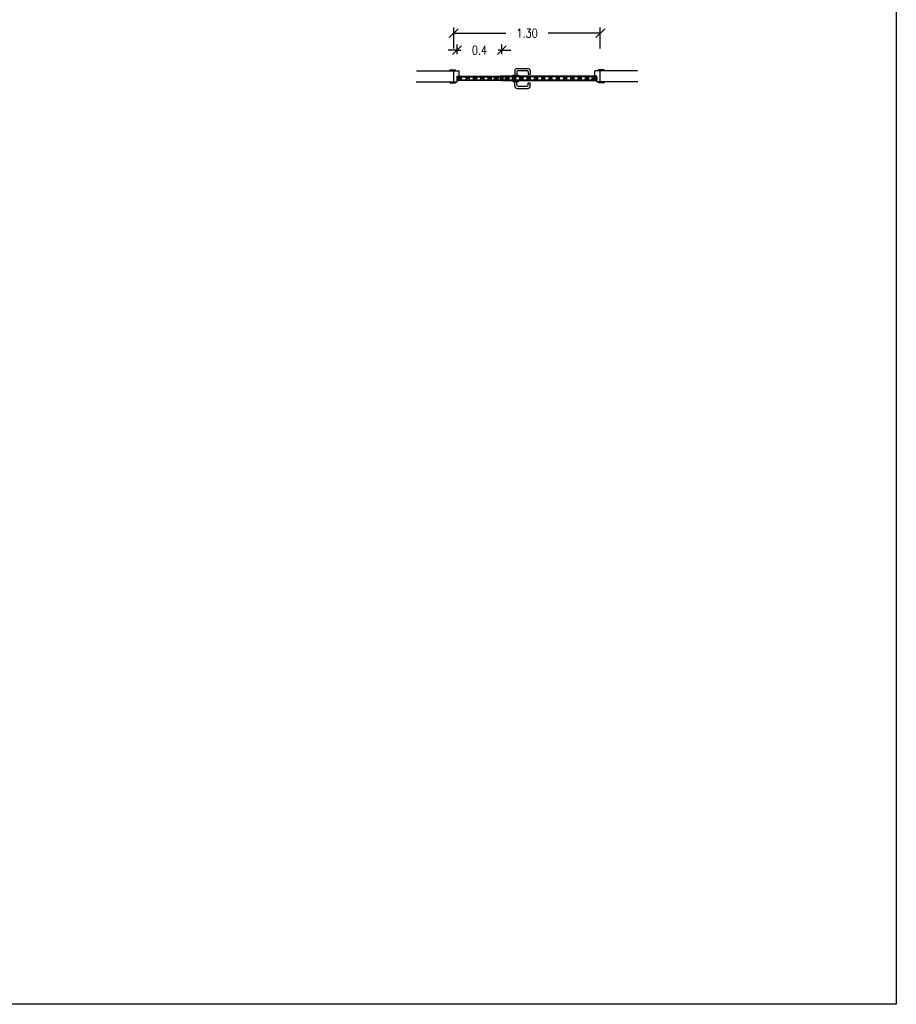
# Model space of a CAD drawing. Header units: millimetres. Extents: x 47.3 to 63.1, y -25.9 to 8.9.
# Tile 3 of 13: x 55.2 to 63.1, y -25.9 to -17. Entities that reach past the tile are written whole.
import ezdxf

# ---------------------------------------------------------------- set-up
doc = ezdxf.new("R2010")
doc.units = ezdxf.units.MM
doc.header["$LTSCALE"] = 0.2
for name, color, linetype in [('A BARANDA', 5, 'Continuous'), ('A CARPINTERIA', 5, 'Continuous'), ('Alb_Vidrio', 8, 'Continuous'), ('TXT COTA', 3, 'Continuous')]:
    doc.layers.add(name, color=color, linetype=linetype)
doc.styles.add('SaAS simplex', font='simplex.shx', dxfattribs={"width": 0.8})
doc.dimstyles.new('COTAS 75', dxfattribs={"dimscale": 0.01, "dimtxt": 8, "dimasz": 8, "dimexe": 5, "dimexo": 20, "dimgap": 10, "dimtad": 0, "dimzin": 9, "dimdsep": 46, "dimtxsty": 'SaAS simplex', "dimblk": 'OBLIQUE', "dimcen": 0, "dimclrd": 8, "dimclre": 8, "dimclrt": 256, "dimadec": 1, "dimazin": 0, "dimtfac": 1, "dimtmove": 2, "dimatfit": 3, "dimldrblk": 'OBLIQUE', "dimfxl": 10, "dimlwd": -1, "dimlwe": -1, "dimarcsym": 0})

# ---------------------------------------------------------------- blocks, each defined once
blk = doc.blocks.new('_Oblique')
at = {"layer": 'TXT COTA', "color": 0, "lineweight": -2}
blk.add_line((-0.5, -0.5), (0.5, 0.5), dxfattribs=at)
blk = doc.blocks.new('*D44')
at = {"layer": 'Defpoints', "color": 0, "transparency": 16777216}
for p in [(59.1455, -17.1206), (59.1455, -17.4612), (60.4705, -17.4612)]:
    blk.add_point(p, dxfattribs=at)
at = {"layer": 'TXT COTA', "color": 8, "transparency": 16777216}
for p, q in [((59.1455, -17.2612), (59.1455, -17.0706)), ((60.4705, -17.2612), (60.4705, -17.0706)), ((59.1455, -17.1206), (59.6165, -17.1206)), ((60.4705, -17.1206), (59.9994, -17.1206))]:
    blk.add_line(p, q, dxfattribs=at)
at = {"layer": 'TXT COTA', "color": 8, "transparency": 16777216, "xscale": 0.08, "yscale": 0.08, "zscale": 0.08, "rotation": 180}
blk.add_blockref('_Oblique', (59.1455, -17.1206), dxfattribs=at)
at = {"layer": 'TXT COTA', "color": 8, "transparency": 16777216, "xscale": 0.08, "yscale": 0.08, "zscale": 0.08}
blk.add_blockref('_Oblique', (60.4705, -17.1206), dxfattribs=at)
at = {"layer": 'TXT COTA', "transparency": 16777216, "insert": (59.808, -17.1206), "char_height": 0.08, "attachment_point": 5, "style": 'SaAS simplex'}
blk.add_mtext('1.30', dxfattribs=at)
blk = doc.blocks.new('*D57')
at = {"layer": 'Defpoints', "color": 0, "transparency": 16777216}
for p in [(59.5805, -17.2745), (59.1755, -17.5103), (59.5805, -17.5106)]:
    blk.add_point(p, dxfattribs=at)
at = {"layer": 'TXT COTA', "color": 8, "transparency": 16777216}
for p, q in [((59.1755, -17.3103), (59.1755, -17.2245)), ((59.5805, -17.3106), (59.5805, -17.2245)), ((59.1755, -17.2745), (59.0955, -17.2745)), ((59.1755, -17.2745), (59.2094, -17.2745)), ((59.5805, -17.2745), (59.5465, -17.2745)), ((59.5805, -17.2745), (59.6605, -17.2745))]:
    blk.add_line(p, q, dxfattribs=at)
at = {"layer": 'TXT COTA', "color": 8, "transparency": 16777216, "xscale": 0.08, "yscale": 0.08, "zscale": 0.08}
blk.add_blockref('_Oblique', (59.1755, -17.2745), dxfattribs=at)
at = {"layer": 'TXT COTA', "color": 8, "transparency": 16777216, "xscale": 0.08, "yscale": 0.08, "zscale": 0.08, "rotation": 180}
blk.add_blockref('_Oblique', (59.5805, -17.2745), dxfattribs=at)
at = {"layer": 'TXT COTA', "transparency": 16777216, "insert": (59.378, -17.2745), "char_height": 0.08, "attachment_point": 5, "style": 'SaAS simplex'}
blk.add_mtext('0.4', dxfattribs=at)

msp = doc.modelspace()

# ---------------------------------------------------------------- linework, layer by layer
at = {"layer": 'A BARANDA'}
for p, q in [((59.5805, -17.5103), (59.5805, -17.5504)), ((59.5805, -17.5103), (59.5805, -17.5504)), ((59.6977, -17.4608), (59.6977, -17.5018)), ((59.7167, -17.4698), (59.7167, -17.5018)), ((59.7177, -17.4408), (59.8167, -17.4408)), ((59.7267, -17.4598), (59.8077, -17.4598)), ((59.817, -17.5103), (59.817, -17.5103)), ((59.817, -17.5103), (59.817, -17.5103)), ((59.8177, -17.4698), (59.8177, -17.4919)), ((59.8177, -17.4919), (59.8367, -17.4919)), ((59.8186, -17.5109), (59.8186, -17.5109)), ((59.8186, -17.5109), (59.8186, -17.5109)), ((59.8367, -17.4608), (59.8367, -17.4919)), ((59.6977, -17.5998), (59.6977, -17.5588)), ((59.7167, -17.5908), (59.7167, -17.5588)), ((59.7267, -17.6008), (59.8077, -17.6008)), ((59.8177, -17.5908), (59.8177, -17.5687)), ((59.8177, -17.5687), (59.8367, -17.5687)), ((59.8367, -17.5998), (59.8367, -17.5687)), ((59.7177, -17.6198), (59.8167, -17.6198))]:
    msp.add_line(p, q, dxfattribs=at)
for points in [[(59.6814, -17.5018), (59.7302, -17.5018), (59.7302, -17.5103), (59.6814, -17.5103)], [(59.6814, -17.5588), (59.7302, -17.5588), (59.7302, -17.5503), (59.6814, -17.5503)]]:
    msp.add_lwpolyline(points, close=True, dxfattribs=at)
for centre, radius, start, end in [((59.7177, -17.4608), 0.02, 90, 180), ((59.7267, -17.4698), 0.01, 90, 180), ((59.8077, -17.4698), 0.01, 0, 90), ((59.8167, -17.4608), 0.02, 0, 90), ((59.7177, -17.5998), 0.02, 180, 270), ((59.7267, -17.5908), 0.01, 180, 270), ((59.8077, -17.5908), 0.01, 270, 360), ((59.8167, -17.5998), 0.02, 270, 0)]:
    msp.add_arc(centre, radius, start, end, dxfattribs=at)
at = {"layer": 'A CARPINTERIA', "color": 2}
for p, q in [((59.1105, -17.4512), (59.1605, -17.4512)), ((59.1105, -17.4612), (59.1105, -17.4512)), ((59.1455, -17.4612), (59.1955, -17.4612)), ((59.1605, -17.4612), (59.1605, -17.4512)), ((59.1755, -17.5612), (59.1755, -17.5103)), ((59.1755, -17.5103), (59.1883, -17.5103)), ((59.1755, -17.5612), (59.1755, -17.5103)), ((59.1755, -17.5103), (59.5805, -17.5103)), ((59.1755, -17.5103), (59.1839, -17.5103)), ((59.1755, -17.5103), (59.1819, -17.5103)), ((59.1819, -17.5103), (59.1819, -17.5113)), ((59.1819, -17.5113), (59.1839, -17.5113)), ((59.1839, -17.5103), (59.1839, -17.5503)), ((59.1955, -17.5103), (59.1955, -17.4612)), ((59.5805, -17.5103), (59.5676, -17.5103)), ((59.5676, -17.5503), (59.5676, -17.5103)), ((60.432, -17.5103), (59.5805, -17.5103)), ((59.5805, -17.5103), (59.5933, -17.5103)), ((59.5933, -17.5503), (59.5933, -17.5103)), ((60.4205, -17.5103), (60.4205, -17.4612)), ((60.4705, -17.4612), (60.4205, -17.4612)), ((60.4405, -17.5103), (60.432, -17.5103)), ((60.432, -17.5103), (60.432, -17.5503)), ((60.434, -17.5113), (60.432, -17.5113)), ((60.4405, -17.5103), (60.434, -17.5103)), ((60.434, -17.5103), (60.434, -17.5113)), ((60.4405, -17.5612), (60.4405, -17.5103)), ((60.4405, -17.5612), (60.4405, -17.5103)), ((60.5055, -17.4512), (60.4555, -17.4512)), ((60.4555, -17.4612), (60.4555, -17.4512)), ((60.5055, -17.4612), (60.5055, -17.4512)), ((59.1105, -17.5612), (59.1105, -17.5712)), ((59.1105, -17.5712), (59.1605, -17.5712)), ((59.1455, -17.5612), (59.1755, -17.5612)), ((59.1605, -17.5612), (59.1605, -17.5712)), ((59.1755, -17.5503), (59.1819, -17.5503)), ((59.1819, -17.5503), (59.1819, -17.5493)), ((59.1819, -17.5493), (59.1839, -17.5493)), ((59.5805, -17.5503), (59.1839, -17.5503)), ((59.5805, -17.5503), (60.432, -17.5503)), ((60.434, -17.5493), (60.432, -17.5493)), ((60.434, -17.5503), (60.434, -17.5493)), ((60.4405, -17.5503), (60.434, -17.5503)), ((60.4705, -17.5612), (60.4405, -17.5612)), ((60.4555, -17.5612), (60.4555, -17.5712)), ((60.5055, -17.5712), (60.4555, -17.5712)), ((60.5055, -17.5612), (60.5055, -17.5712))]:
    msp.add_line(p, q, dxfattribs=at)
at = {"layer": 'A CARPINTERIA'}
for p, q in [((59.1839, -17.5163), (59.5676, -17.5163)), ((60.432, -17.5163), (59.5933, -17.5163)), ((60.3954, -17.5443), (60.3954, -17.5163)), ((59.5676, -17.5444), (59.1839, -17.5444)), ((59.5933, -17.5443), (60.432, -17.5443))]:
    msp.add_line(p, q, dxfattribs=at)
at = {"layer": 'A CARPINTERIA', "ltscale": 0.025}
for p, q in [((59.1839, -17.5163), (59.1839, -17.5444)), ((59.2161, -17.5444), (59.2161, -17.5163)), ((59.2563, -17.5163), (59.2563, -17.5444)), ((59.2885, -17.5444), (59.2885, -17.5163)), ((59.3223, -17.5163), (59.3223, -17.5444)), ((59.3544, -17.5444), (59.3544, -17.5163)), ((59.3883, -17.5163), (59.3883, -17.5452)), ((59.4204, -17.5452), (59.4204, -17.5163)), ((59.4542, -17.5163), (59.4542, -17.5452)), ((59.4864, -17.5452), (59.4864, -17.5163)), ((59.5154, -17.5452), (59.5154, -17.5163)), ((59.5476, -17.5452), (59.5476, -17.5163)), ((59.6133, -17.5443), (59.6133, -17.5163)), ((59.6455, -17.5443), (59.6455, -17.5163)), ((59.6745, -17.5163), (59.6745, -17.5443)), ((59.7067, -17.5443), (59.7067, -17.5163)), ((59.7405, -17.5163), (59.7405, -17.5443)), ((59.7727, -17.5443), (59.7727, -17.5163)), ((59.8065, -17.5163), (59.8065, -17.5443)), ((59.8386, -17.5443), (59.8386, -17.5163)), ((59.8724, -17.5163), (59.8724, -17.5443)), ((59.9046, -17.5443), (59.9046, -17.5163)), ((59.9384, -17.5163), (59.9384, -17.5443)), ((59.9706, -17.5443), (59.9706, -17.5163)), ((60.0044, -17.5163), (60.0044, -17.5443)), ((60.0365, -17.5443), (60.0365, -17.5163)), ((60.0703, -17.5163), (60.0703, -17.5443)), ((60.1025, -17.5443), (60.1025, -17.5163)), ((60.1363, -17.5163), (60.1363, -17.5452)), ((60.1685, -17.5452), (60.1685, -17.5163)), ((60.2023, -17.5163), (60.2023, -17.5443)), ((60.2344, -17.5443), (60.2344, -17.5163)), ((60.2683, -17.5163), (60.2683, -17.5443)), ((60.3004, -17.5443), (60.3004, -17.5163)), ((60.3342, -17.5163), (60.3342, -17.5443)), ((60.3664, -17.5443), (60.3664, -17.5163))]:
    msp.add_line(p, q, dxfattribs=at)
at = {"layer": 'A CARPINTERIA'}
for points, knots in [([(59.1755, -17.5152), (59.1763, -17.5158), (59.1788, -17.5177), (59.1819, -17.5184), (59.1839, -17.5186)], [0.00263433, 0.00263433, 0.00263433, 0.00263433, 0.00647244, 0.01352476, 0.01352476, 0.01352476, 0.01352476]), ([(59.1755, -17.5225), (59.1763, -17.5232), (59.1788, -17.525), (59.1819, -17.5258), (59.1839, -17.5259)], [0.00263433, 0.00263433, 0.00263433, 0.00263433, 0.00647244, 0.01352476, 0.01352476, 0.01352476, 0.01352476]), ([(59.1839, -17.5182), (59.1956, -17.5163), (59.2021, -17.523), (59.2127, -17.525), (59.2161, -17.5277)], [0.00091219, 0.00091219, 0.00091219, 0.00091219, 0.01727877, 0.02709102, 0.02709102, 0.02709102, 0.02709102]), ([(59.1839, -17.5196), (59.1899, -17.5208), (59.1972, -17.5264), (59.2099, -17.5301), (59.2127, -17.5358), (59.2157, -17.5399), (59.2161, -17.5405)], [0.00132283, 0.00132283, 0.00132283, 0.00132283, 0.01565722, 0.02220414, 0.0302281, 0.03158559, 0.03158559, 0.03158559, 0.03158559]), ([(59.2563, -17.5182), (59.268, -17.5163), (59.2745, -17.523), (59.2851, -17.525), (59.2885, -17.5277)], [0.00091219, 0.00091219, 0.00091219, 0.00091219, 0.01727877, 0.02709102, 0.02709102, 0.02709102, 0.02709102]), ([(59.2563, -17.5196), (59.2622, -17.5208), (59.2696, -17.5264), (59.2823, -17.5301), (59.2851, -17.5358), (59.288, -17.5399), (59.2885, -17.5405)], [0.00132283, 0.00132283, 0.00132283, 0.00132283, 0.01565722, 0.02220414, 0.0302281, 0.03158559, 0.03158559, 0.03158559, 0.03158559]), ([(59.3223, -17.5182), (59.334, -17.5163), (59.3405, -17.523), (59.3511, -17.525), (59.3544, -17.5277)], [0.00091219, 0.00091219, 0.00091219, 0.00091219, 0.01727877, 0.02709102, 0.02709102, 0.02709102, 0.02709102]), ([(59.3223, -17.5196), (59.3282, -17.5208), (59.3356, -17.5264), (59.3483, -17.5301), (59.351, -17.5358), (59.354, -17.5399), (59.3544, -17.5405)], [0.00132283, 0.00132283, 0.00132283, 0.00132283, 0.01565722, 0.02220414, 0.0302281, 0.03158559, 0.03158559, 0.03158559, 0.03158559]), ([(59.3883, -17.5182), (59.4, -17.5163), (59.4064, -17.523), (59.417, -17.525), (59.4204, -17.5277)], [0.00091219, 0.00091219, 0.00091219, 0.00091219, 0.01727877, 0.02709102, 0.02709102, 0.02709102, 0.02709102]), ([(59.3883, -17.5196), (59.3942, -17.5208), (59.4016, -17.5264), (59.4143, -17.5301), (59.417, -17.5358), (59.42, -17.5399), (59.4204, -17.5405)], [0.00132283, 0.00132283, 0.00132283, 0.00132283, 0.01565722, 0.02220414, 0.0302281, 0.03158559, 0.03158559, 0.03158559, 0.03158559]), ([(59.4542, -17.5182), (59.4659, -17.5163), (59.4724, -17.523), (59.483, -17.525), (59.4864, -17.5277)], [0.00091219, 0.00091219, 0.00091219, 0.00091219, 0.01727877, 0.02709102, 0.02709102, 0.02709102, 0.02709102]), ([(59.4542, -17.5196), (59.4602, -17.5208), (59.4675, -17.5264), (59.4802, -17.5301), (59.483, -17.5358), (59.486, -17.5399), (59.4864, -17.5405)], [0.00132283, 0.00132283, 0.00132283, 0.00132283, 0.01565722, 0.02220414, 0.0302281, 0.03158559, 0.03158559, 0.03158559, 0.03158559]), ([(59.5154, -17.5264), (59.517, -17.5254), (59.5207, -17.5234), (59.5237, -17.5196), (59.5241, -17.5163)], [0.000500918, 0.000500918, 0.000500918, 0.000500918, 0.00480461, 0.010412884, 0.010412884, 0.010412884, 0.010412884]), ([(59.5154, -17.5324), (59.5181, -17.5316), (59.5241, -17.5304), (59.5311, -17.5252), (59.535, -17.5197), (59.5361, -17.5163)], [0.00145915, 0.00145915, 0.00145915, 0.00145915, 0.00785425, 0.01557249, 0.02171402, 0.02171402, 0.02171402, 0.02171402]), ([(59.5154, -17.5403), (59.5214, -17.5391), (59.5287, -17.5334), (59.5415, -17.5298), (59.5442, -17.524), (59.5472, -17.5199), (59.5476, -17.5193)], [0.00132283, 0.00132283, 0.00132283, 0.00132283, 0.01565722, 0.02220414, 0.0302281, 0.03158559, 0.03158559, 0.03158559, 0.03158559]), ([(59.5676, -17.5227), (59.5687, -17.5214), (59.5721, -17.5177), (59.5771, -17.5167), (59.5805, -17.5163)], [0.00168085, 0.00168085, 0.00168085, 0.00168085, 0.00565627, 0.01319363, 0.01319363, 0.01319363, 0.01319363]), ([(59.5676, -17.5315), (59.569, -17.5295), (59.5722, -17.5255), (59.5777, -17.5256), (59.5805, -17.5263)], [0.00285686, 0.00285686, 0.00285686, 0.00285686, 0.00826182, 0.01437088, 0.01437088, 0.01437088, 0.01437088]), ([(59.5805, -17.5227), (59.5816, -17.5214), (59.5849, -17.5177), (59.59, -17.5167), (59.5933, -17.5163)], [0.00168085, 0.00168085, 0.00168085, 0.00168085, 0.00565627, 0.01319363, 0.01319363, 0.01319363, 0.01319363]), ([(59.5805, -17.5315), (59.5818, -17.5295), (59.5851, -17.5255), (59.5906, -17.5256), (59.5933, -17.5263)], [0.00285686, 0.00285686, 0.00285686, 0.00285686, 0.00826182, 0.01437088, 0.01437088, 0.01437088, 0.01437088]), ([(59.6455, -17.5403), (59.6395, -17.5391), (59.6322, -17.5334), (59.6195, -17.5298), (59.6167, -17.524), (59.6138, -17.5199), (59.6133, -17.5193)], [0.00132283, 0.00132283, 0.00132283, 0.00132283, 0.01565722, 0.02220414, 0.0302281, 0.03158559, 0.03158559, 0.03158559, 0.03158559]), ([(59.6455, -17.5324), (59.6428, -17.5316), (59.6368, -17.5304), (59.6299, -17.5252), (59.6259, -17.5197), (59.6249, -17.5163)], [0.00145915, 0.00145915, 0.00145915, 0.00145915, 0.00785425, 0.01557249, 0.02171402, 0.02171402, 0.02171402, 0.02171402]), ([(59.6455, -17.5264), (59.6439, -17.5254), (59.6402, -17.5234), (59.6372, -17.5196), (59.6368, -17.5163)], [0.000500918, 0.000500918, 0.000500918, 0.000500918, 0.00480461, 0.010412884, 0.010412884, 0.010412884, 0.010412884]), ([(59.6745, -17.5182), (59.6862, -17.5163), (59.6927, -17.5229), (59.7033, -17.525), (59.7067, -17.5276)], [0.00091219, 0.00091219, 0.00091219, 0.00091219, 0.01727877, 0.02709102, 0.02709102, 0.02709102, 0.02709102]), ([(59.6745, -17.5196), (59.6805, -17.5208), (59.6878, -17.5264), (59.7005, -17.53), (59.7033, -17.5358), (59.7063, -17.5399), (59.7067, -17.5405)], [0.00132283, 0.00132283, 0.00132283, 0.00132283, 0.01565722, 0.02220414, 0.0302281, 0.03158559, 0.03158559, 0.03158559, 0.03158559]), ([(59.7405, -17.5182), (59.7522, -17.5163), (59.7587, -17.5229), (59.7693, -17.525), (59.7727, -17.5276)], [0.00091219, 0.00091219, 0.00091219, 0.00091219, 0.01727877, 0.02709102, 0.02709102, 0.02709102, 0.02709102]), ([(59.7405, -17.5196), (59.7464, -17.5208), (59.7538, -17.5264), (59.7665, -17.53), (59.7693, -17.5358), (59.7722, -17.5399), (59.7727, -17.5405)], [0.00132283, 0.00132283, 0.00132283, 0.00132283, 0.01565722, 0.02220414, 0.0302281, 0.03158559, 0.03158559, 0.03158559, 0.03158559]), ([(59.8065, -17.5182), (59.8182, -17.5163), (59.8246, -17.5229), (59.8352, -17.525), (59.8386, -17.5276)], [0.00091219, 0.00091219, 0.00091219, 0.00091219, 0.01727877, 0.02709102, 0.02709102, 0.02709102, 0.02709102]), ([(59.8065, -17.5196), (59.8124, -17.5208), (59.8198, -17.5264), (59.8325, -17.53), (59.8352, -17.5358), (59.8382, -17.5399), (59.8386, -17.5405)], [0.00132283, 0.00132283, 0.00132283, 0.00132283, 0.01565722, 0.02220414, 0.0302281, 0.03158559, 0.03158559, 0.03158559, 0.03158559]), ([(59.8724, -17.5182), (59.8842, -17.5163), (59.8906, -17.5229), (59.9012, -17.525), (59.9046, -17.5276)], [0.00091219, 0.00091219, 0.00091219, 0.00091219, 0.01727877, 0.02709102, 0.02709102, 0.02709102, 0.02709102]), ([(59.8724, -17.5196), (59.8784, -17.5208), (59.8857, -17.5264), (59.8985, -17.53), (59.9012, -17.5358), (59.9042, -17.5399), (59.9046, -17.5405)], [0.00132283, 0.00132283, 0.00132283, 0.00132283, 0.01565722, 0.02220414, 0.0302281, 0.03158559, 0.03158559, 0.03158559, 0.03158559]), ([(59.9384, -17.5182), (59.9501, -17.5163), (59.9566, -17.5229), (59.9672, -17.525), (59.9706, -17.5276)], [0.00091219, 0.00091219, 0.00091219, 0.00091219, 0.01727877, 0.02709102, 0.02709102, 0.02709102, 0.02709102]), ([(59.9384, -17.5196), (59.9443, -17.5208), (59.9517, -17.5264), (59.9644, -17.53), (59.9672, -17.5358), (59.9701, -17.5399), (59.9706, -17.5405)], [0.00132283, 0.00132283, 0.00132283, 0.00132283, 0.01565722, 0.02220414, 0.0302281, 0.03158559, 0.03158559, 0.03158559, 0.03158559]), ([(60.0044, -17.5182), (60.0161, -17.5163), (60.0225, -17.5229), (60.0331, -17.525), (60.0365, -17.5276)], [0.00091219, 0.00091219, 0.00091219, 0.00091219, 0.01727877, 0.02709102, 0.02709102, 0.02709102, 0.02709102]), ([(60.0044, -17.5196), (60.0103, -17.5208), (60.0177, -17.5264), (60.0304, -17.53), (60.0331, -17.5358), (60.0361, -17.5399), (60.0365, -17.5405)], [0.00132283, 0.00132283, 0.00132283, 0.00132283, 0.01565722, 0.02220414, 0.0302281, 0.03158559, 0.03158559, 0.03158559, 0.03158559]), ([(60.0703, -17.5182), (60.0821, -17.5163), (60.0885, -17.5229), (60.0991, -17.525), (60.1025, -17.5276)], [0.00091219, 0.00091219, 0.00091219, 0.00091219, 0.01727877, 0.02709102, 0.02709102, 0.02709102, 0.02709102]), ([(60.0703, -17.5196), (60.0763, -17.5208), (60.0836, -17.5264), (60.0964, -17.53), (60.0991, -17.5358), (60.1021, -17.5399), (60.1025, -17.5405)], [0.00132283, 0.00132283, 0.00132283, 0.00132283, 0.01565722, 0.02220414, 0.0302281, 0.03158559, 0.03158559, 0.03158559, 0.03158559]), ([(60.1363, -17.5182), (60.148, -17.5163), (60.1545, -17.5229), (60.1651, -17.525), (60.1685, -17.5276)], [0.00091219, 0.00091219, 0.00091219, 0.00091219, 0.01727877, 0.02709102, 0.02709102, 0.02709102, 0.02709102]), ([(60.1363, -17.5196), (60.1422, -17.5208), (60.1496, -17.5264), (60.1623, -17.53), (60.1651, -17.5358), (60.168, -17.5399), (60.1685, -17.5405)], [0.00132283, 0.00132283, 0.00132283, 0.00132283, 0.01565722, 0.02220414, 0.0302281, 0.03158559, 0.03158559, 0.03158559, 0.03158559]), ([(60.2023, -17.5182), (60.214, -17.5163), (60.2205, -17.5229), (60.2311, -17.525), (60.2344, -17.5276)], [0.00091219, 0.00091219, 0.00091219, 0.00091219, 0.01727877, 0.02709102, 0.02709102, 0.02709102, 0.02709102]), ([(60.2023, -17.5196), (60.2082, -17.5208), (60.2156, -17.5264), (60.2283, -17.53), (60.231, -17.5358), (60.234, -17.5399), (60.2344, -17.5405)], [0.00132283, 0.00132283, 0.00132283, 0.00132283, 0.01565722, 0.02220414, 0.0302281, 0.03158559, 0.03158559, 0.03158559, 0.03158559]), ([(60.2683, -17.5182), (60.28, -17.5163), (60.2864, -17.5229), (60.297, -17.525), (60.3004, -17.5276)], [0.00091219, 0.00091219, 0.00091219, 0.00091219, 0.01727877, 0.02709102, 0.02709102, 0.02709102, 0.02709102]), ([(60.2683, -17.5196), (60.2742, -17.5208), (60.2816, -17.5264), (60.2943, -17.53), (60.297, -17.5358), (60.3, -17.5399), (60.3004, -17.5405)], [0.00132283, 0.00132283, 0.00132283, 0.00132283, 0.01565722, 0.02220414, 0.0302281, 0.03158559, 0.03158559, 0.03158559, 0.03158559]), ([(60.3342, -17.5182), (60.3459, -17.5163), (60.3524, -17.5229), (60.363, -17.525), (60.3664, -17.5276)], [0.00091219, 0.00091219, 0.00091219, 0.00091219, 0.01727877, 0.02709102, 0.02709102, 0.02709102, 0.02709102]), ([(60.3342, -17.5196), (60.3402, -17.5208), (60.3475, -17.5264), (60.3602, -17.53), (60.363, -17.5358), (60.366, -17.5399), (60.3664, -17.5405)], [0.00132283, 0.00132283, 0.00132283, 0.00132283, 0.01565722, 0.02220414, 0.0302281, 0.03158559, 0.03158559, 0.03158559, 0.03158559]), ([(60.3954, -17.5403), (60.4014, -17.5391), (60.4087, -17.5334), (60.4215, -17.5298), (60.4242, -17.524), (60.4272, -17.5199), (60.432, -17.5163)], [0.00132283, 0.00132283, 0.00132283, 0.00132283, 0.01565722, 0.02220414, 0.0302281, 0.03158559, 0.03158559, 0.03158559, 0.03158559]), ([(60.3954, -17.5324), (60.3981, -17.5316), (60.4041, -17.5304), (60.4111, -17.5252), (60.415, -17.5197), (60.4161, -17.5163)], [0.00145915, 0.00145915, 0.00145915, 0.00145915, 0.00785425, 0.01557249, 0.02171402, 0.02171402, 0.02171402, 0.02171402]), ([(60.4405, -17.5152), (60.4396, -17.5158), (60.4371, -17.5177), (60.434, -17.5184), (60.432, -17.5186)], [0.00263433, 0.00263433, 0.00263433, 0.00263433, 0.00647244, 0.01352476, 0.01352476, 0.01352476, 0.01352476]), ([(60.4405, -17.5225), (60.4396, -17.5232), (60.4371, -17.525), (60.434, -17.5258), (60.432, -17.5259)], [0.00263433, 0.00263433, 0.00263433, 0.00263433, 0.00647244, 0.01352476, 0.01352476, 0.01352476, 0.01352476]), ([(59.1755, -17.531), (59.1764, -17.5323), (59.1785, -17.5349), (59.1821, -17.5349), (59.1839, -17.5345)], [0.00285686, 0.00285686, 0.00285686, 0.00285686, 0.00826182, 0.01437088, 0.01437088, 0.01437088, 0.01437088]), ([(59.1755, -17.5368), (59.1762, -17.5377), (59.1784, -17.5401), (59.1817, -17.5408), (59.1839, -17.541)], [0.00168085, 0.00168085, 0.00168085, 0.00168085, 0.00565627, 0.01319363, 0.01319363, 0.01319363, 0.01319363]), ([(59.1755, -17.5419), (59.1762, -17.5428), (59.1784, -17.5486), (59.1817, -17.5492), (59.1839, -17.5479)], [0.00168085, 0.00168085, 0.00168085, 0.00168085, 0.00565627, 0.01319363, 0.01319363, 0.01319363, 0.01319363]), ([(59.1839, -17.5339), (59.1899, -17.5351), (59.197, -17.5405), (59.2058, -17.5432), (59.2079, -17.5444)], [0.00132283, 0.00132283, 0.00132283, 0.00132283, 0.01565722, 0.0215538, 0.0215538, 0.0215538, 0.0215538]), ([(59.1839, -17.5417), (59.1866, -17.5425), (59.1896, -17.5431), (59.1923, -17.5443), (59.1925, -17.5444)], [0.001459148, 0.001459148, 0.001459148, 0.001459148, 0.007854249, 0.008458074, 0.008458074, 0.008458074, 0.008458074]), ([(59.2563, -17.5339), (59.2622, -17.5351), (59.2694, -17.5405), (59.2782, -17.5432), (59.2803, -17.5444)], [0.00132283, 0.00132283, 0.00132283, 0.00132283, 0.01565722, 0.0215538, 0.0215538, 0.0215538, 0.0215538]), ([(59.2563, -17.5417), (59.259, -17.5425), (59.262, -17.5431), (59.2646, -17.5443), (59.2649, -17.5444)], [0.001459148, 0.001459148, 0.001459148, 0.001459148, 0.007854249, 0.008458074, 0.008458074, 0.008458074, 0.008458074]), ([(59.3223, -17.5339), (59.3282, -17.5351), (59.3354, -17.5405), (59.3442, -17.5432), (59.3462, -17.5444)], [0.00132283, 0.00132283, 0.00132283, 0.00132283, 0.01565722, 0.0215538, 0.0215538, 0.0215538, 0.0215538]), ([(59.3223, -17.5417), (59.3249, -17.5425), (59.3279, -17.5431), (59.3306, -17.5443), (59.3309, -17.5444)], [0.001459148, 0.001459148, 0.001459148, 0.001459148, 0.007854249, 0.008458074, 0.008458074, 0.008458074, 0.008458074]), ([(59.3883, -17.5339), (59.3942, -17.5351), (59.4016, -17.5407), (59.4109, -17.5434), (59.4131, -17.5451), (59.4133, -17.5452)], [0.00132283, 0.00132283, 0.00132283, 0.00132283, 0.01565722, 0.02220414, 0.02265955, 0.02265955, 0.02265955, 0.02265955]), ([(59.3883, -17.5417), (59.3909, -17.5425), (59.3944, -17.5432), (59.3976, -17.5448), (59.3983, -17.5452)], [0.001459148, 0.001459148, 0.001459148, 0.001459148, 0.007854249, 0.009764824, 0.009764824, 0.009764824, 0.009764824]), ([(59.4542, -17.5339), (59.4602, -17.5351), (59.4675, -17.5407), (59.4769, -17.5434), (59.4791, -17.5451), (59.4792, -17.5452)], [0.00132283, 0.00132283, 0.00132283, 0.00132283, 0.01565722, 0.02220414, 0.02265955, 0.02265955, 0.02265955, 0.02265955]), ([(59.4542, -17.5417), (59.4569, -17.5425), (59.4604, -17.5432), (59.4636, -17.5448), (59.4643, -17.5452)], [0.001459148, 0.001459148, 0.001459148, 0.001459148, 0.007854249, 0.009764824, 0.009764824, 0.009764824, 0.009764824]), ([(59.537, -17.5452), (59.5381, -17.5447), (59.5421, -17.5427), (59.5442, -17.5383), (59.5472, -17.5342), (59.5476, -17.5336)], [0.01946465, 0.01946465, 0.01946465, 0.01946465, 0.02220414, 0.0302281, 0.03158559, 0.03158559, 0.03158559, 0.03158559]), ([(59.5676, -17.5444), (59.5689, -17.5434), (59.5727, -17.5406), (59.5774, -17.5395), (59.5805, -17.5392)], [0.00263433, 0.00263433, 0.00263433, 0.00263433, 0.00647244, 0.01352476, 0.01352476, 0.01352476, 0.01352476]), ([(59.5805, -17.5444), (59.5818, -17.5434), (59.5855, -17.5406), (59.5902, -17.5395), (59.5933, -17.5392)], [0.00263433, 0.00263433, 0.00263433, 0.00263433, 0.00647244, 0.01352476, 0.01352476, 0.01352476, 0.01352476]), ([(59.6221, -17.5443), (59.6217, -17.5441), (59.6185, -17.5421), (59.6167, -17.5383), (59.6138, -17.5342), (59.6133, -17.5336)], [0.02102335, 0.02102335, 0.02102335, 0.02102335, 0.02220414, 0.0302281, 0.03158559, 0.03158559, 0.03158559, 0.03158559]), ([(59.6745, -17.5338), (59.6805, -17.535), (59.6876, -17.5405), (59.6963, -17.5431), (59.6983, -17.5443)], [0.00132283, 0.00132283, 0.00132283, 0.00132283, 0.01565722, 0.02143376, 0.02143376, 0.02143376, 0.02143376]), ([(59.6745, -17.5417), (59.6772, -17.5425), (59.6801, -17.5431), (59.6828, -17.5442), (59.6829, -17.5443)], [0.001459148, 0.001459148, 0.001459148, 0.001459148, 0.007854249, 0.008314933, 0.008314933, 0.008314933, 0.008314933]), ([(59.7405, -17.5338), (59.7464, -17.535), (59.7535, -17.5405), (59.7623, -17.5431), (59.7643, -17.5443)], [0.00132283, 0.00132283, 0.00132283, 0.00132283, 0.01565722, 0.02143376, 0.02143376, 0.02143376, 0.02143376]), ([(59.7405, -17.5417), (59.7431, -17.5425), (59.7461, -17.5431), (59.7487, -17.5442), (59.7489, -17.5443)], [0.001459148, 0.001459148, 0.001459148, 0.001459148, 0.007854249, 0.008314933, 0.008314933, 0.008314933, 0.008314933]), ([(59.8065, -17.5338), (59.8124, -17.535), (59.8195, -17.5405), (59.8283, -17.5431), (59.8303, -17.5443)], [0.00132283, 0.00132283, 0.00132283, 0.00132283, 0.01565722, 0.02143376, 0.02143376, 0.02143376, 0.02143376]), ([(59.8065, -17.5417), (59.8091, -17.5425), (59.812, -17.5431), (59.8147, -17.5442), (59.8149, -17.5443)], [0.001459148, 0.001459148, 0.001459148, 0.001459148, 0.007854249, 0.008314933, 0.008314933, 0.008314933, 0.008314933]), ([(59.8724, -17.5338), (59.8784, -17.535), (59.8855, -17.5405), (59.8943, -17.5431), (59.8962, -17.5443)], [0.00132283, 0.00132283, 0.00132283, 0.00132283, 0.01565722, 0.02143376, 0.02143376, 0.02143376, 0.02143376]), ([(59.8724, -17.5417), (59.8751, -17.5425), (59.878, -17.5431), (59.8807, -17.5442), (59.8808, -17.5443)], [0.001459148, 0.001459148, 0.001459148, 0.001459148, 0.007854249, 0.008314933, 0.008314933, 0.008314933, 0.008314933]), ([(59.9384, -17.5338), (59.9443, -17.535), (59.9514, -17.5405), (59.9602, -17.5431), (59.9622, -17.5443)], [0.00132283, 0.00132283, 0.00132283, 0.00132283, 0.01565722, 0.02143376, 0.02143376, 0.02143376, 0.02143376]), ([(59.9384, -17.5417), (59.941, -17.5425), (59.944, -17.5431), (59.9466, -17.5442), (59.9468, -17.5443)], [0.001459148, 0.001459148, 0.001459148, 0.001459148, 0.007854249, 0.008314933, 0.008314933, 0.008314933, 0.008314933]), ([(60.0044, -17.5338), (60.0103, -17.535), (60.0174, -17.5405), (60.0262, -17.5431), (60.0282, -17.5443)], [0.00132283, 0.00132283, 0.00132283, 0.00132283, 0.01565722, 0.02143376, 0.02143376, 0.02143376, 0.02143376]), ([(60.0044, -17.5417), (60.007, -17.5425), (60.01, -17.5431), (60.0126, -17.5442), (60.0128, -17.5443)], [0.001459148, 0.001459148, 0.001459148, 0.001459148, 0.007854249, 0.008314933, 0.008314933, 0.008314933, 0.008314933]), ([(60.0703, -17.5338), (60.0763, -17.535), (60.0834, -17.5405), (60.0922, -17.5431), (60.0942, -17.5443)], [0.00132283, 0.00132283, 0.00132283, 0.00132283, 0.01565722, 0.02143376, 0.02143376, 0.02143376, 0.02143376]), ([(60.0703, -17.5417), (60.073, -17.5425), (60.0759, -17.5431), (60.0786, -17.5442), (60.0787, -17.5443)], [0.001459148, 0.001459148, 0.001459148, 0.001459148, 0.007854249, 0.008314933, 0.008314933, 0.008314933, 0.008314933]), ([(60.1363, -17.5338), (60.1422, -17.535), (60.1496, -17.5407), (60.159, -17.5434), (60.1612, -17.5451), (60.1613, -17.5452)], [0.00132283, 0.00132283, 0.00132283, 0.00132283, 0.01565722, 0.02220414, 0.02268621, 0.02268621, 0.02268621, 0.02268621]), ([(60.1363, -17.5417), (60.139, -17.5425), (60.1425, -17.5432), (60.1457, -17.5448), (60.1464, -17.5452)], [0.001459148, 0.001459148, 0.001459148, 0.001459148, 0.007854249, 0.009796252, 0.009796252, 0.009796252, 0.009796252]), ([(60.2023, -17.5338), (60.2082, -17.535), (60.2153, -17.5405), (60.2241, -17.5431), (60.2261, -17.5443)], [0.00132283, 0.00132283, 0.00132283, 0.00132283, 0.01565722, 0.02143376, 0.02143376, 0.02143376, 0.02143376]), ([(60.2023, -17.5417), (60.2049, -17.5425), (60.2079, -17.5431), (60.2105, -17.5442), (60.2107, -17.5443)], [0.001459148, 0.001459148, 0.001459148, 0.001459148, 0.007854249, 0.008314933, 0.008314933, 0.008314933, 0.008314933]), ([(60.2683, -17.5338), (60.2742, -17.535), (60.2813, -17.5405), (60.2901, -17.5431), (60.2921, -17.5443)], [0.00132283, 0.00132283, 0.00132283, 0.00132283, 0.01565722, 0.02143376, 0.02143376, 0.02143376, 0.02143376]), ([(60.2683, -17.5417), (60.2709, -17.5425), (60.2738, -17.5431), (60.2765, -17.5442), (60.2767, -17.5443)], [0.001459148, 0.001459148, 0.001459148, 0.001459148, 0.007854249, 0.008314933, 0.008314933, 0.008314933, 0.008314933]), ([(60.3342, -17.5338), (60.3402, -17.535), (60.3473, -17.5405), (60.356, -17.5431), (60.358, -17.5443)], [0.00132283, 0.00132283, 0.00132283, 0.00132283, 0.01565722, 0.02143376, 0.02143376, 0.02143376, 0.02143376]), ([(60.3342, -17.5417), (60.3369, -17.5425), (60.3398, -17.5431), (60.3424, -17.5442), (60.3426, -17.5443)], [0.001459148, 0.001459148, 0.001459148, 0.001459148, 0.007854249, 0.008314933, 0.008314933, 0.008314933, 0.008314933]), ([(60.4188, -17.5443), (60.4192, -17.5441), (60.4224, -17.5421), (60.4242, -17.5383), (60.4272, -17.5342), (60.432, -17.5303)], [0.02102335, 0.02102335, 0.02102335, 0.02102335, 0.02220414, 0.0302281, 0.03158559, 0.03158559, 0.03158559, 0.03158559]), ([(60.4405, -17.531), (60.4395, -17.5323), (60.4374, -17.5349), (60.4338, -17.5349), (60.432, -17.5345)], [0.00285686, 0.00285686, 0.00285686, 0.00285686, 0.00826182, 0.01437088, 0.01437088, 0.01437088, 0.01437088]), ([(60.4405, -17.5368), (60.4397, -17.5377), (60.4375, -17.5401), (60.4342, -17.5408), (60.432, -17.541)], [0.00168085, 0.00168085, 0.00168085, 0.00168085, 0.00565627, 0.01319363, 0.01319363, 0.01319363, 0.01319363]), ([(60.4405, -17.5419), (60.4397, -17.5428), (60.4375, -17.5486), (60.4342, -17.5492), (60.432, -17.5479)], [0.00168085, 0.00168085, 0.00168085, 0.00168085, 0.00565627, 0.01319363, 0.01319363, 0.01319363, 0.01319363])]:
    msp.add_open_spline(points, degree=3, knots=knots, dxfattribs=at)
at = {"layer": 'Alb_Vidrio', "color": 215, "true_color": 0xa953a0}
msp.add_lwpolyline([(47.3015, 8.8825), (63.1454, 8.8825), (63.1454, -25.897), (47.3015, -25.897)], close=True, dxfattribs=at)
at = {"layer": 'TXT COTA', "color": 1}
for p, q in [((58.8106, -17.4612), (59.1455, -17.4612)), ((59.1455, -17.5612), (59.1455, -17.4612)), ((60.8054, -17.4612), (60.4705, -17.4612)), ((60.4705, -17.5612), (60.4705, -17.4612)), ((58.8072, -17.5612), (59.1455, -17.5612)), ((60.8087, -17.5612), (60.4705, -17.5612))]:
    msp.add_line(p, q, dxfattribs=at)

# ---------------------------------------------------------------- dimensions: what is measured, and where the dimension line sits
at = {"layer": 'TXT COTA'}
dim = msp.add_linear_dim(base=(59.1455, -17.1206), p1=(60.4705, -17.4612), p2=(59.1455, -17.4612), angle=180, text='1.30', dimstyle='COTAS 75', dxfattribs=at)
dim.commit()
dim.dimension.update_dxf_attribs({"geometry": '*D44', "text_midpoint": (59.808, -17.1206)})
dim = msp.add_linear_dim(base=(59.5804561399, -17.2744517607), p1=(59.1754561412, -17.5103270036), p2=(59.5804561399, -17.510641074), dimstyle='COTAS 75', dxfattribs=at)
dim.commit()
dim.dimension.update_dxf_attribs({"geometry": '*D57', "text_midpoint": (59.3779561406, -17.2744517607)})

doc.saveas('drawing.dxf')
